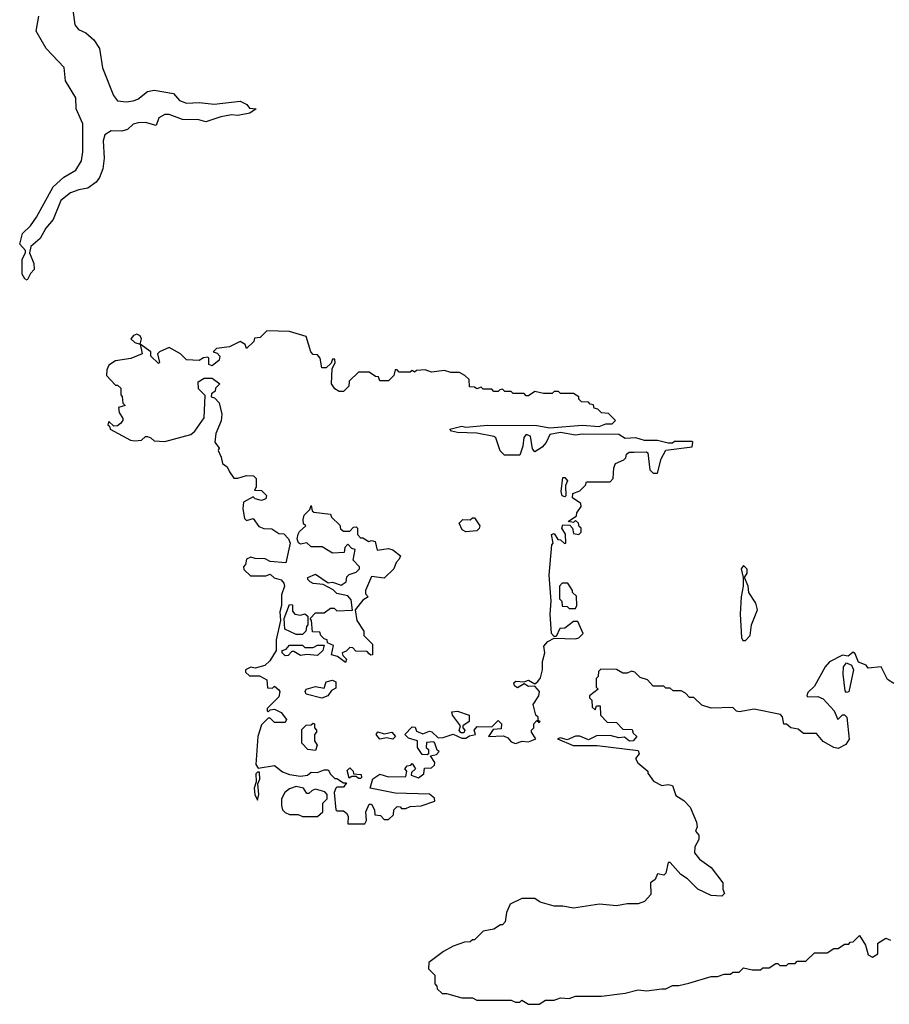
# Model space of a CAD drawing. Extents: x 2673234 to 2760940, y 830506 to 955455.
# Tile 49 of 62: x 2690080 to 2694123, y 908040 to 912619. Entities that reach past the tile are written whole.
import ezdxf

# ---------------------------------------------------------------- set-up
doc = ezdxf.new("R2010")
doc.units = 0

msp = doc.modelspace()

# ---------------------------------------------------------------- linework, layer by layer
at = {"layer": '0CON10XD'}
for points in [[(2690326.9, 912665), (2690336.2, 912595), (2690353.3, 912573.3), (2690387.7, 912557.7), (2690424.6, 912525), (2690450.4, 912485), (2690464.6, 912395), (2690515.8, 912265.8), (2690535, 912241.8), (2690575, 912237.2), (2690608, 912242), (2690629.8, 912250.2), (2690674.2, 912285), (2690705, 912291.3), (2690795.3, 912275.3), (2690823.4, 912243.4), (2690855, 912230.9), (2690915, 912233.6), (2690983.6, 912226.4), (2691105, 912240), (2691136.7, 912225), (2691148.3, 912208.3), (2691180, 912205), (2691150, 912185), (2691095, 912173.1), (2691065, 912176), (2691015, 912167.1), (2690945, 912144.1), (2690913.5, 912153.5), (2690836.7, 912155), (2690775, 912177.5), (2690755, 912178.5), (2690727.2, 912162.8), (2690715, 912126.7), (2690665, 912141.6), (2690630.1, 912139.9), (2690607, 912133), (2690581, 912109), (2690555, 912100.7), (2690505, 912101.7), (2690476.1, 912083.9), (2690467.6, 912055), (2690472.1, 911975), (2690465.9, 911925), (2690450.9, 911885), (2690435, 911863.3), (2690396.7, 911835), (2690355, 911827.9), (2690316.6, 911813.4), (2690271.2, 911778.8), (2690235, 911690), (2690201.2, 911648.8), (2690175, 911601.9), (2690132, 911565), (2690126, 911535), (2690145.8, 911485), (2690148, 911458), (2690130.8, 911439.2), (2690115, 911407.5), (2690103.6, 911413.6), (2690091.2, 911435), (2690090.8, 911505), (2690107.5, 911535), (2690107.5, 911545), (2690080, 911575), (2690093.6, 911625), (2690130, 911660), (2690158.8, 911701.2), (2690235, 911842.5), (2690285, 911886.6), (2690340.9, 911919.1), (2690367.6, 911962.4), (2690373.2, 912005), (2690373.2, 912135), (2690343.3, 912205), (2690340.8, 912255), (2690292.3, 912335), (2690287.3, 912397.3), (2690202.4, 912485), (2690156.6, 912565), (2690168.7, 912635)], [(2691685, 908880), (2691692.5, 908895), (2691690, 908935), (2691705, 908970), (2691715, 908970), (2691730, 908945), (2691731.7, 908921.7), (2691758.3, 908918.3), (2691775, 908900), (2691795, 908900), (2691818.3, 908921.7), (2691820, 908945), (2691835, 908960), (2691848.3, 908958.3), (2691855, 908950), (2691875, 908950), (2691895, 908960), (2691947, 908963), (2692010, 908985), (2692008.3, 908998.3), (2691985, 909017.5), (2691825, 909022.5), (2691710, 909045), (2691721.7, 909088.3), (2691755, 909110), (2691795, 909097.5), (2691875, 909100), (2691880, 909125), (2691870, 909135), (2691881.7, 909148.3), (2691898.3, 909151.7), (2691905, 909160), (2691920, 909135), (2691901.7, 909118.3), (2691900, 909105), (2691935, 909092.5), (2691958.3, 909111.7), (2691961.7, 909138.3), (2691995, 909140), (2692008.3, 909151.7), (2692010, 909165), (2691990, 909195), (2692018.3, 909201.7), (2692030, 909215), (2692021.7, 909221.7), (2692010, 909255), (2692005, 909260), (2691971.7, 909258.3), (2691970, 909235), (2691980, 909225), (2691980, 909205), (2691975, 909200), (2691951.7, 909201.7), (2691930, 909235), (2691930, 909265), (2691887.5, 909277.5), (2691870, 909295), (2691905, 909330), (2691918.3, 909328.3), (2691925, 909310), (2691955, 909297.5), (2691985, 909310), (2691997, 909307), (2692025, 909280), (2692049.3, 909280.7), (2692095, 909296.7), (2692135, 909277.5), (2692155, 909277.5), (2692171.2, 909288.8), (2692200, 909295), (2692192.5, 909315), (2692207.5, 909332.5), (2692275, 909330), (2692305, 909360), (2692320, 909345), (2692318.3, 909321.7), (2692281.7, 909318.3), (2692260, 909285), (2692329.3, 909289.3), (2692349.3, 909279.3), (2692365, 909260), (2692385, 909252.5), (2692417, 909263), (2692445, 909260), (2692469.3, 909270.7), (2692480, 909275), (2692460, 909305), (2692460, 909315), (2692470, 909325), (2692470, 909345), (2692485, 909360), (2692495, 909350), (2692500, 909355), (2692490, 909360), (2692490, 909375), (2692480, 909385), (2692467.5, 909435), (2692493.3, 909475), (2692497.5, 909495), (2692475, 909520), (2692445, 909517.5), (2692425, 909530), (2692395, 909512.5), (2692380.7, 909520.7), (2692377.5, 909535), (2692387, 909543), (2692425, 909540), (2692445, 909546.7), (2692475, 909530), (2692489.3, 909540.7), (2692501.7, 909558.3), (2692511.2, 909595), (2692510.8, 909635), (2692522, 909675), (2692517.5, 909705), (2692535, 909727.1), (2692565, 909743.3), (2692665, 909740), (2692680, 909745), (2692700, 909765), (2692675, 909820), (2692655, 909820), (2692615, 909790), (2692591.7, 909788.3), (2692575, 909750), (2692565, 909750), (2692552.5, 909765), (2692546.7, 909855), (2692551.2, 909915), (2692542, 910035), (2692553.8, 910176.2), (2692560, 910185), (2692552.5, 910225), (2692565, 910230), (2692581.7, 910201.7), (2692595, 910200), (2692612.5, 910182.5), (2692620, 910185), (2692617, 910227), (2692600, 910255), (2692605, 910270), (2692638.3, 910268.3), (2692650, 910255), (2692655, 910230), (2692680, 910225), (2692690, 910235), (2692690, 910255), (2692681.7, 910261.7), (2692678.3, 910278.3), (2692665, 910290), (2692655, 910280), (2692630, 910285), (2692668.3, 910311.7), (2692670, 910325), (2692690, 910355), (2692688.3, 910368.3), (2692650, 910395), (2692652.5, 910415), (2692685, 910427.5), (2692710, 910455), (2692715, 910470), (2692825, 910470), (2692840, 910485), (2692842.5, 910535), (2692850, 910555), (2692888.3, 910571.7), (2692898.3, 910581.7), (2692901.7, 910598.3), (2692913, 910607), (2692937, 910607), (2692995, 910610), (2693000, 910605), (2693010, 910525), (2693025, 910510), (2693045, 910510), (2693063, 910577), (2693083.6, 910616.4), (2693207, 910633), (2693210, 910655), (2693205, 910657.5), (2693125, 910656.7), (2693115, 910650), (2693095, 910650), (2693045, 910662.5), (2692985, 910662.5), (2692945, 910673.8), (2692895, 910671.2), (2692865, 910690), (2692695, 910692), (2692665, 910687.5), (2692595, 910699.2), (2692545, 910690), (2692527.5, 910652.5), (2692509.5, 910630.5), (2692475, 910610), (2692463.9, 910623.9), (2692455, 910682.5), (2692435, 910689.2), (2692424.6, 910675.4), (2692420, 910635), (2692406, 910594), (2692333.9, 910593.9), (2692314.1, 910614.1), (2692293.3, 910675), (2692285, 910681.2), (2692205, 910696.7), (2692115, 910699.2), (2692087.5, 910705), (2692080, 910715), (2692135, 910728.8), (2692155, 910724), (2692255, 910733.3), (2692485, 910731.4), (2692545, 910721.2), (2692695, 910734), (2692775, 910727.5), (2692805, 910740), (2692835, 910740), (2692850, 910755), (2692818.3, 910788.3), (2692785, 910790), (2692768.3, 910808.3), (2692751.7, 910811.7), (2692748.3, 910828.3), (2692731.7, 910831.7), (2692725, 910840), (2692691.7, 910841.7), (2692680, 910855), (2692680, 910865), (2692655, 910880), (2692595, 910880), (2692585, 910890), (2692565, 910890), (2692555, 910880), (2692515, 910880), (2692475, 910890), (2692445, 910870), (2692435, 910870), (2692425, 910880), (2692375, 910880), (2692365, 910890), (2692335, 910890), (2692325, 910900), (2692311.7, 910898.3), (2692305, 910890), (2692285, 910890), (2692275, 910900), (2692235, 910900), (2692225, 910910), (2692205, 910902.5), (2692195, 910910), (2692171.7, 910911.7), (2692170, 910945), (2692150, 910965), (2692125, 910977.5), (2692085, 910977.5), (2692055, 910987.5), (2691995, 910980), (2691965, 910990), (2691925, 910987.5), (2691915, 910980), (2691905, 910987.5), (2691895, 910980), (2691845, 910980), (2691835, 910990), (2691825, 910990), (2691820, 910965), (2691795, 910940), (2691755, 910940), (2691748.3, 910958.3), (2691735, 910960), (2691705, 910980), (2691655, 910980), (2691611.7, 910938.3), (2691610, 910915), (2691585, 910890), (2691565, 910890), (2691545, 910902.5), (2691530, 910925), (2691532.5, 910997.5), (2691546.4, 911023.6), (2691545, 911040), (2691535, 911040), (2691528.3, 911021.7), (2691505, 911000), (2691485, 911000), (2691477.5, 911045), (2691465, 911060), (2691445, 911062.5), (2691433.8, 911073.8), (2691412.5, 911145), (2691335, 911168.8), (2691228.3, 911171.7), (2691198.3, 911141.7), (2691171.7, 911138.3), (2691168.3, 911121.7), (2691135, 911090), (2691128.3, 911108.3), (2691105, 911122.5), (2691055, 911097.5), (2690995, 911090), (2690980, 911075), (2690998.3, 911068.3), (2691010, 911055), (2691007.5, 911035), (2690975, 911010), (2690960, 911015), (2690960, 911045), (2690955, 911050), (2690935, 911046.7), (2690915, 911033.8), (2690855, 911036.7), (2690827.5, 911065), (2690775, 911093.8), (2690730, 911075), (2690720, 911065), (2690730, 911025), (2690725, 911020), (2690690, 911055), (2690690, 911075), (2690640, 911110), (2690646.7, 911135), (2690639.5, 911149.5), (2690625, 911156.7), (2690609.3, 911150.7), (2690597.5, 911135), (2690615, 911117.5), (2690640, 911110), (2690650, 911065), (2690596.1, 911043.9), (2690525, 911033.3), (2690495, 911012.5), (2690485, 910990), (2690483.9, 910963.9), (2690525, 910920), (2690535, 910920), (2690550, 910905), (2690550, 910875), (2690557, 910867), (2690560, 910835), (2690570, 910825), (2690540, 910815), (2690543, 910793), (2690560, 910765), (2690560, 910755), (2690549.3, 910740.7), (2690535, 910730), (2690518.3, 910728.3), (2690495, 910750), (2690490, 910735), (2690498.3, 910728.3), (2690500, 910715), (2690595, 910663.3), (2690615, 910660), (2690647, 910663), (2690665, 910680), (2690675, 910680), (2690690, 910675), (2690705, 910660), (2690755, 910657.5), (2690875, 910690), (2690893.9, 910706.1), (2690937, 910767), (2690941.7, 910871.7), (2690911.7, 910901.7), (2690910, 910935), (2690938.3, 910951.7), (2690975, 910952.5), (2691010, 910925), (2690990, 910905), (2690988.3, 910891.7), (2690971.7, 910878.3), (2690970, 910865), (2690985, 910860), (2691007, 910837), (2691020, 910785), (2691016.4, 910753.6), (2690991.2, 910695), (2690987.5, 910655), (2691007, 910627), (2691002.5, 910615), (2691017.5, 910585), (2691022.5, 910555), (2691045, 910540), (2691056.2, 910516.2), (2691075, 910487.5), (2691095, 910487.5), (2691135, 910500), (2691167, 910497), (2691180, 910485), (2691180, 910445), (2691171.7, 910431.7), (2691205, 910430), (2691227, 910407), (2691225, 910390), (2691205, 910382.5), (2691175, 910390), (2691165, 910400), (2691120, 910375), (2691117.5, 910345), (2691125, 910300), (2691135, 910290), (2691165, 910300), (2691191.7, 910261.7), (2691215, 910252.5), (2691251.7, 910251.7), (2691285, 910230), (2691308.3, 910228.3), (2691330, 910205), (2691337.5, 910185), (2691317, 910093), (2691245, 910100), (2691221.7, 910111.7), (2691175, 910112.5), (2691155, 910120), (2691135, 910110), (2691130, 910085), (2691120, 910075), (2691121.7, 910061.7), (2691153, 910033), (2691225, 910032.5), (2691245, 910040), (2691263, 910023), (2691295, 910013.3), (2691308.3, 909998.3), (2691311.2, 909985), (2691297.5, 909945), (2691297.5, 909895), (2691290, 909865), (2691292.5, 909825), (2691272.5, 909735), (2691272.5, 909685), (2691243, 909637), (2691220, 909615), (2691175, 909602.5), (2691155, 909607.5), (2691130, 909595), (2691130, 909585), (2691148.3, 909568.3), (2691195, 909567.5), (2691228.3, 909548.3), (2691231.7, 909511.7), (2691255, 909510), (2691265, 909520), (2691285, 909502.5), (2691290, 909495), (2691285, 909470), (2691230, 909415), (2691230, 909405), (2691235, 909400), (2691245, 909410), (2691265, 909412.5), (2691295, 909397.5), (2691320, 909365), (2691315, 909350), (2691265, 909350), (2691245, 909370), (2691235, 909370), (2691205, 909340), (2691186.7, 909285), (2691177.5, 909155), (2691188.3, 909138.3), (2691265, 909150), (2691301.7, 909121.7), (2691335, 909108.8), (2691385, 909101.2), (2691417.5, 909105), (2691435, 909120), (2691465, 909117.5), (2691495, 909130), (2691515, 909130), (2691525, 909110), (2691545, 909090), (2691555, 909090), (2691585, 909070), (2691600, 909070), (2691585, 909050), (2691555, 909050), (2691550, 909045), (2691542.5, 909025), (2691550, 908945), (2691555, 908940), (2691585, 908940), (2691599.3, 908929.3), (2691606.7, 908915), (2691605, 908880), (2691685, 908880)], [(2692615, 910400), (2692602.5, 910405), (2692597.5, 910425), (2692605, 910490), (2692615, 910490), (2692627.5, 910475), (2692617, 910453), (2692620, 910405), (2692615, 910400)], [(2691595, 909630), (2691557, 909657), (2691530, 909665), (2691538.3, 909708.3), (2691511.7, 909721.7), (2691510, 909735), (2691495, 909740), (2691480, 909755), (2691475, 909770), (2691441.7, 909771.7), (2691437.5, 909825), (2691430, 909835), (2691455, 909860), (2691495, 909860), (2691525, 909882.5), (2691541.7, 909881.7), (2691555, 909870), (2691627.5, 909872.5), (2691621.7, 909921.7), (2691605, 909940), (2691555, 909950), (2691537, 909967), (2691491.7, 909991.7), (2691445, 909997.5), (2691430, 910005), (2691420, 910015), (2691420, 910025), (2691455, 910040), (2691515, 910000), (2691535, 910002.5), (2691575, 909990), (2691597.5, 910005), (2691601.7, 910028.3), (2691611.7, 910038.3), (2691645, 910050), (2691660, 910065), (2691660, 910075), (2691630, 910105), (2691640, 910155), (2691625, 910160), (2691605, 910180), (2691592.5, 910165), (2691588.3, 910141.7), (2691535, 910137.5), (2691487, 910167), (2691435, 910167.5), (2691415, 910186.7), (2691385, 910180), (2691376.7, 910186.7), (2691370, 910205), (2691374.1, 910225.9), (2691380.8, 910239.2), (2691410, 910265), (2691400, 910275), (2691397.5, 910295), (2691403.3, 910315), (2691428.3, 910341.7), (2691435, 910360), (2691440, 910335), (2691448.3, 910328.3), (2691525, 910320), (2691530, 910305), (2691568.3, 910268.3), (2691571.7, 910251.7), (2691585, 910240), (2691615, 910240), (2691631.7, 910258.3), (2691645, 910260), (2691650, 910255), (2691650, 910225), (2691665, 910210), (2691675, 910210), (2691703, 910193), (2691715, 910197.5), (2691733, 910193), (2691742.5, 910152.5), (2691795, 910160), (2691815, 910153.3), (2691850, 910125), (2691845, 910110), (2691830, 910095), (2691820, 910065), (2691775, 910022.5), (2691715, 910030), (2691687.5, 909965), (2691688.3, 909948.3), (2691700, 909935), (2691675, 909920), (2691640, 909875), (2691647.5, 909825), (2691680, 909775), (2691680, 909755), (2691720, 909715), (2691720, 909665), (2691713, 909663), (2691705, 909670), (2691695, 909680), (2691642.5, 909682.5), (2691628.3, 909698.3), (2691615, 909700), (2691598.3, 909681.7), (2691580, 909675), (2691581.7, 909661.7), (2691600, 909645), (2691595, 909630)], [(2692155, 910237.5), (2692137, 910247), (2692123, 910277), (2692140, 910295), (2692175, 910293.3), (2692185, 910302.5), (2692195, 910302.5), (2692218.8, 910265), (2692217, 910253), (2692205, 910242.5), (2692155, 910237.5)], [(2693455, 909732), (2693475.8, 909755), (2693482, 909805), (2693511.2, 909875), (2693503.3, 909905), (2693470, 909955), (2693467.5, 909985), (2693450, 910025), (2693462.5, 910045), (2693463, 910063), (2693445, 910080), (2693434.5, 910065), (2693443.8, 910025), (2693443.8, 909985), (2693434.5, 909935.5), (2693430, 909855), (2693435.8, 909745.8), (2693442.5, 909732.5), (2693455, 909732)], [(2692665, 909880), (2692670, 909895), (2692668.3, 909938.3), (2692650, 909955), (2692650, 909965), (2692628.3, 909998.3), (2692601.7, 909998.3), (2692590, 909985), (2692590, 909925), (2692600, 909915), (2692601.7, 909891.7), (2692625, 909890), (2692635, 909880), (2692665, 909880)], [(2691395, 909760), (2691365, 909760), (2691312.5, 909785), (2691310, 909835), (2691335, 909900), (2691348.3, 909898.3), (2691348.3, 909868.3), (2691360, 909855), (2691385, 909850), (2691406.4, 909856.4), (2691420, 909845), (2691420, 909805), (2691413, 909797), (2691410, 909775), (2691395, 909760)], [(2691315, 909660), (2691300, 909675), (2691300, 909685), (2691318.3, 909691.7), (2691335, 909710), (2691395, 909710), (2691405, 909700), (2691445, 909700), (2691465, 909710), (2691495, 909710), (2691490, 909685), (2691465, 909662.5), (2691415, 909667.5), (2691385, 909662.5), (2691355, 909680), (2691345, 909680), (2691328.3, 909661.7), (2691315, 909660)], [(2694145, 909532.5), (2694115, 909550), (2694085, 909610), (2694025, 909602.5), (2694015, 909617.5), (2693980.7, 909630.7), (2693965, 909670), (2693955, 909677.5), (2693931.7, 909658.3), (2693905, 909663.3), (2693845, 909632.5), (2693825, 909610), (2693775, 909520), (2693745, 909490), (2693740, 909475), (2693745, 909470), (2693791.7, 909471.7), (2693815, 909460), (2693867.5, 909405), (2693883.9, 909363.9), (2693905, 909386.7), (2693915, 909386.2), (2693925.7, 909375.7), (2693936.4, 909273.6), (2693921.7, 909248.3), (2693885, 909230), (2693865, 909233.8), (2693815, 909262.5), (2693785, 909300), (2693725, 909300), (2693699.5, 909319.5), (2693665, 909326.2), (2693645, 909342.5), (2693633, 909343), (2693627, 909377), (2693617, 909387), (2693495, 909413.3), (2693425, 909400), (2693413, 909403), (2693395, 909420), (2693295, 909417.5), (2693251.7, 909431.7), (2693215, 909467.5), (2693195, 909467.5), (2693176.4, 909486.4), (2693155, 909497.5), (2693118.3, 909498.3), (2693105, 909510), (2693085, 909510), (2693075, 909520), (2693025, 909520), (2692998.3, 909548.3), (2692965, 909560), (2692940, 909585), (2692925, 909590), (2692905, 909580), (2692885, 909580), (2692855, 909597.5), (2692781.7, 909598.3), (2692771.7, 909588.3), (2692770, 909565), (2692760, 909555), (2692760, 909515), (2692770, 909505), (2692730, 909475), (2692730, 909465), (2692740, 909455), (2692741.7, 909421.7), (2692755, 909410), (2692761.7, 909428.3), (2692778.3, 909428.3), (2692780, 909385), (2692811.7, 909351.7), (2692855, 909350), (2692885, 909320), (2692928.3, 909318.3), (2692931.7, 909301.7), (2692950, 909285), (2692932.5, 909265), (2692915, 909263.3), (2692891.7, 909281.7), (2692865, 909280), (2692825, 909290), (2692761.7, 909288.3), (2692725, 909270), (2692685, 909286.7), (2692665, 909287.5), (2692625, 909270), (2692595, 909280), (2692580, 909275), (2692654.1, 909244.1), (2692765, 909243.8), (2692955, 909220), (2692960, 909205), (2692943, 909183), (2692953.6, 909163.6), (2693000, 909125), (2693000, 909115), (2693027, 909077), (2693065, 909057.5), (2693095, 909062.5), (2693115, 909057.5), (2693130.7, 909010.7), (2693168.3, 908988.3), (2693197, 908957), (2693227, 908887), (2693230, 908865), (2693222.5, 908845), (2693237, 908827), (2693237, 908807), (2693218.3, 908771.7), (2693217.5, 908745), (2693240, 908715), (2693295.7, 908675.7), (2693350, 908605), (2693350, 908575), (2693357.5, 908555), (2693345, 908542.5), (2693295, 908546.2), (2693232.5, 908575), (2693185, 908623.3), (2693154.1, 908644.1), (2693105, 908700), (2693095, 908700), (2693085, 908650), (2693075, 908640), (2693045, 908647.5), (2693035, 908620), (2693012.5, 908605), (2693015, 908550), (2692985, 908517.5), (2692955, 908506.7), (2692905, 908506.7), (2692855, 908498), (2692776.4, 908506.4), (2692655, 908486.7), (2692605, 908496.2), (2692565, 908496.7), (2692500, 908515), (2692475, 908532.5), (2692415, 908532.5), (2692360, 908505), (2692343, 908467), (2692337, 908423), (2692325, 908410), (2692315, 908410), (2692285, 908390), (2692235, 908380), (2692195, 908340), (2692185, 908340), (2692175, 908330), (2692148.3, 908328.3), (2692095, 908310), (2692050, 908285), (2691982.5, 908235), (2691980, 908205), (2692010, 908175), (2692010, 908135), (2692020, 908125), (2692021.7, 908111.7), (2692045, 908090), (2692065, 908090), (2692135, 908070), (2692185, 908070), (2692205, 908060), (2692365, 908060), (2692385, 908050), (2692405, 908050), (2692415, 908060), (2692445, 908040), (2692495, 908040), (2692525, 908060), (2692565, 908060), (2692595, 908070), (2692635, 908067.5), (2692665, 908077.5), (2692785, 908077.5), (2692895, 908092.5), (2692955, 908107.5), (2692995, 908102.5), (2693065, 908112.5), (2693085, 908112.5), (2693115, 908127.5), (2693145, 908127.5), (2693191.7, 908138.3), (2693295, 908170), (2693325, 908170), (2693355, 908180), (2693385, 908180), (2693395, 908190), (2693425, 908190), (2693445, 908210), (2693485, 908200), (2693525, 908200), (2693535, 908210), (2693565, 908210), (2693595, 908230), (2693605, 908230), (2693615, 908220), (2693645, 908220), (2693655, 908230), (2693685, 908230), (2693695, 908240), (2693735, 908240), (2693775, 908280), (2693835, 908280), (2693865, 908300), (2693885, 908300), (2693915, 908320), (2693935, 908320), (2693941.7, 908328.3), (2693955, 908330), (2693985, 908360), (2694013.3, 908315), (2694025, 908270), (2694045, 908260), (2694070, 908275), (2694070, 908325), (2694107, 908347), (2694128.3, 908338.3)], [(2693925, 909490), (2693918.3, 909498.3), (2693908.1, 909575), (2693910.7, 909609.3), (2693925, 909628.8), (2693947.9, 909617.9), (2693956.2, 909595), (2693935, 909493.3), (2693925, 909490)], [(2691485, 909463.8), (2691411.7, 909481.7), (2691407.5, 909495), (2691412.5, 909505), (2691455, 909517.5), (2691495, 909510), (2691505, 909540), (2691535, 909547.5), (2691549.3, 909539.3), (2691549.3, 909510.7), (2691530, 909500), (2691512.5, 909475), (2691485, 909463.8)], [(2692145, 909302.5), (2692133, 909303), (2692123, 909313), (2692130, 909335), (2692092.5, 909385), (2692090, 909400), (2692115, 909402.5), (2692170, 909385), (2692170, 909355), (2692140, 909335), (2692140, 909325), (2692150, 909315), (2692145, 909302.5)], [(2691455, 909220), (2691420, 909225), (2691392.5, 909255), (2691391.7, 909318.3), (2691411.7, 909338.3), (2691435, 909340), (2691445, 909347.5), (2691450, 909345), (2691450, 909325), (2691460, 909315), (2691460, 909305), (2691450, 909295), (2691450, 909265), (2691462.5, 909245), (2691455, 909220)], [(2691815, 909272.5), (2691785, 909280), (2691755, 909272.5), (2691737.5, 909295), (2691745, 909307.5), (2691775, 909297.5), (2691810, 909305), (2691827.5, 909285), (2691815, 909272.5)], [(2691185, 908990), (2691192.5, 909015), (2691187.5, 909065), (2691197, 909087), (2691195, 909120), (2691185, 909120), (2691178.3, 909111.7), (2691180, 909075), (2691170, 909045), (2691173.3, 909015), (2691185, 908990)], [(2691665, 909090), (2691655, 909090), (2691645, 909100), (2691625, 909100), (2691611.7, 909091.7), (2691603, 909127), (2691615, 909140), (2691630, 909125), (2691631.7, 909111.7), (2691668.3, 909108.3), (2691670, 909095), (2691665, 909090)], [(2691465, 908913.3), (2691490, 908935), (2691490, 908975), (2691510, 908995), (2691510, 909015), (2691498.3, 909028.3), (2691455, 909040), (2691440, 909035), (2691425, 909020), (2691415, 909020), (2691400, 909045), (2691365, 909052.5), (2691335, 909042.5), (2691312.5, 909025), (2691297.5, 908995), (2691297.5, 908965), (2691302.5, 908945), (2691315, 908932.5), (2691335, 908923.3), (2691375, 908922.5), (2691395, 908913.3), (2691465, 908913.3)]]:
    msp.add_lwpolyline(points, dxfattribs=at)

doc.saveas('drawing.dxf')
